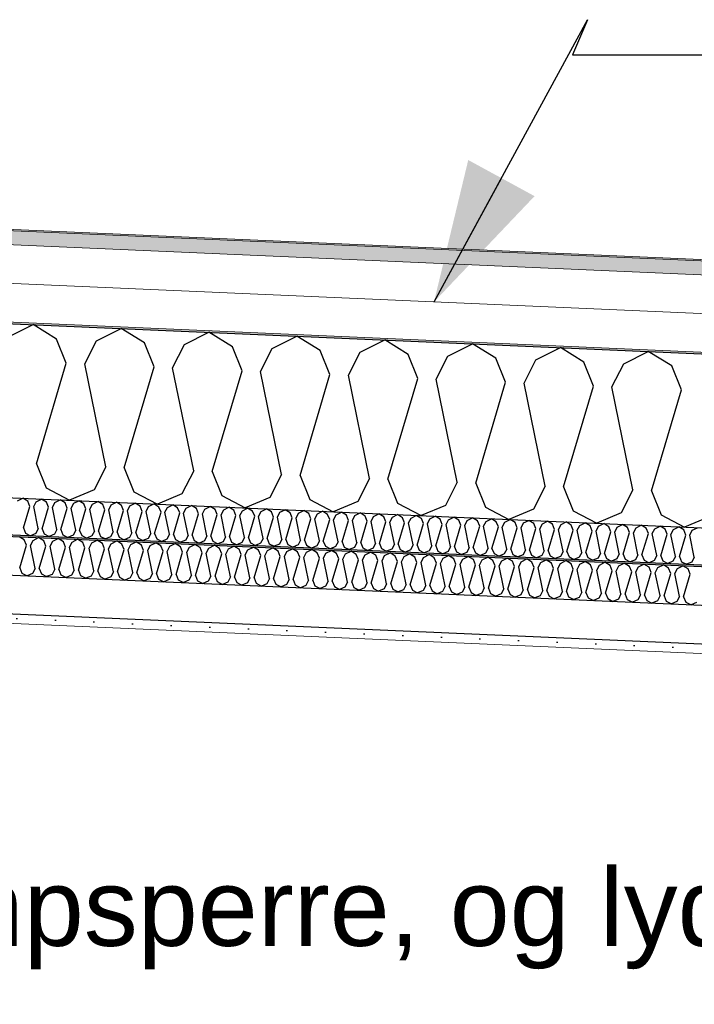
# Model space of a CAD drawing. Header units: millimetres. Extents: x -82116 to -58044, y -2070 to 12890.
# Tile 53 of 65: x -63573 to -62700, y 6004 to 7278. Entities that reach past the tile are written whole.
import ezdxf

# ---------------------------------------------------------------- set-up
doc = ezdxf.new("R2010")
doc.units = ezdxf.units.MM
doc.header["$LTSCALE"] = 0.5
doc.header["$MEASUREMENT"] = 0
doc.linetypes.add('PLINE', pattern=[0])
doc.layers.add('236- Innvendig kledning og overflate(Nye konstruksjoner)', color=7, linetype='Continuous', lineweight=0)
doc.layers.add('262- Taktekking(Nye konstruksjoner)', color=7, linetype='Continuous', lineweight=0)
for name, color, linetype in [('256- Faste himlinger og overflatebehandling (Skravur)(Nye konstruksjoner)', 7, 'Continuous'), ('256- Faste himlinger og overflatebehandling(Nye konstruksjoner)', 7, 'Continuous'), ('261- Primærkonstruksjon (tak)', 7, 'Continuous'), ('261- Primærkonstruksjon (tak) (Skravur)', 7, 'Continuous'), ('262- Taktekking (Skravur)(Nye konstruksjoner)', 7, 'Continuous'), ('832- Tekst bygning(Nye konstruksjoner)', 7, 'Continuous')]:
    doc.layers.add(name, color=color, linetype=linetype)
doc.styles.add('GENERATED_STYLE_3', font='arial.ttf')
doc.dimstyles.new('GENERATED_STYLE__2', dxfattribs={"dimtxt": 0.18, "dimasz": 182.4, "dimexe": 0.18, "dimexo": 0.0625, "dimgap": 0, "dimtad": 0, "dimtih": 1, "dimtoh": 1, "dimdec": 4, "dimzin": 0, "dimdsep": 46, "dimcen": 0.09, "dimadec": 0, "dimazin": 0, "dimtfac": 1, "dimtdec": 4, "dimtmove": 0, "dimatfit": 3, "dimldrblk": 'ARROWHEAD_5', "dimfxl": 1, "dimtolj": 1, "dimtzin": 0, "dimarcsym": 0})

# ---------------------------------------------------------------- blocks, each defined once
blk = doc.blocks.new('*X6')
at = {"layer": '261- Primærkonstruksjon (tak) (Skravur)', "linetype": 'PLINE'}
for p, q in [((-63587.3, 6867.8), (-63555.5, 6883.7)), ((-63525.2, 6865), (-63555.5, 6883.7)), ((-63473.6, 6862.8), (-63441.8, 6878.8)), ((-63411.5, 6860.1), (-63441.8, 6878.8)), ((-63359.9, 6857.8), (-63328.1, 6873.8)), ((-63297.8, 6855.1), (-63328.1, 6873.8)), ((-63246.2, 6852.9), (-63214.3, 6868.8)), ((-63184, 6850.1), (-63214.3, 6868.8)), ((-63512.7, 6834), (-63525.2, 6865)), ((-63488.8, 6832.9), (-63473.6, 6862.8)), ((-63398.9, 6829), (-63411.5, 6860.1)), ((-63375.1, 6828), (-63359.9, 6857.8)), ((-63285.2, 6824.1), (-63297.8, 6855.1)), ((-63132.4, 6847.9), (-63100.6, 6863.9)), ((-63070.3, 6845.2), (-63100.6, 6863.9)), ((-63018.7, 6842.9), (-62986.9, 6858.9)), ((-62956.6, 6840.2), (-62986.9, 6858.9)), ((-62905, 6838), (-62873.2, 6853.9)), ((-62842.9, 6835.3), (-62873.2, 6853.9)), ((-63261.3, 6823), (-63246.2, 6852.9)), ((-63171.5, 6819.1), (-63184, 6850.1)), ((-63147.6, 6818.1), (-63132.4, 6847.9)), ((-63057.8, 6814.1), (-63070.3, 6845.2)), ((-63033.9, 6813.1), (-63018.7, 6842.9)), ((-62791.3, 6833), (-62759.5, 6849)), ((-62729.2, 6830.3), (-62759.5, 6849)), ((-63551.4, 6703.6), (-63512.7, 6834)), ((-63461.6, 6699.6), (-63488.8, 6832.9)), ((-63437.7, 6698.6), (-63398.9, 6829)), ((-63347.8, 6694.7), (-63375.1, 6828)), ((-62944.1, 6809.2), (-62956.6, 6840.2)), ((-62920.2, 6808.1), (-62905, 6838)), ((-62830.4, 6804.2), (-62842.9, 6835.3)), ((-62806.5, 6803.2), (-62791.3, 6833)), ((-62716.7, 6799.2), (-62729.2, 6830.3)), ((-63324, 6693.6), (-63285.2, 6824.1)), ((-63234.1, 6689.7), (-63261.3, 6823)), ((-63210.2, 6688.7), (-63171.5, 6819.1)), ((-63120.4, 6684.8), (-63147.6, 6818.1)), ((-63096.5, 6683.7), (-63057.8, 6814.1)), ((-63006.7, 6679.8), (-63033.9, 6813.1)), ((-62982.8, 6678.7), (-62944.1, 6809.2)), ((-62893, 6674.8), (-62920.2, 6808.1)), ((-62869.1, 6673.8), (-62830.4, 6804.2)), ((-62779.3, 6669.9), (-62806.5, 6803.2)), ((-62755.4, 6668.8), (-62716.7, 6799.2)), ((-63551.4, 6703.6), (-63538.8, 6672.5)), ((-63461.6, 6699.6), (-63476.7, 6669.8)), ((-63437.7, 6698.6), (-63425.1, 6667.5)), ((-63347.8, 6694.7), (-63363, 6664.8)), ((-63324, 6693.6), (-63311.4, 6662.6)), ((-63234.1, 6689.7), (-63249.3, 6659.9)), ((-63210.2, 6688.7), (-63197.7, 6657.6)), ((-63120.4, 6684.8), (-63135.6, 6654.9)), ((-63096.5, 6683.7), (-63084, 6652.7)), ((-63006.7, 6679.8), (-63021.9, 6649.9)), ((-62982.8, 6678.7), (-62970.3, 6647.7)), ((-63538.8, 6672.5), (-63508.4, 6656.5)), ((-63476.7, 6669.8), (-63508.4, 6656.5)), ((-63425.1, 6667.5), (-63394.7, 6651.5)), ((-63363, 6664.8), (-63394.7, 6651.5)), ((-63311.4, 6662.6), (-63281, 6646.5)), ((-62893, 6674.8), (-62908.2, 6645)), ((-62869.1, 6673.8), (-62856.6, 6642.7)), ((-62779.3, 6669.9), (-62794.5, 6640)), ((-62755.4, 6668.8), (-62742.9, 6637.8)), ((-63249.3, 6659.9), (-63281, 6646.5)), ((-63197.7, 6657.6), (-63167.3, 6641.6)), ((-63135.6, 6654.9), (-63167.3, 6641.6)), ((-63084, 6652.7), (-63053.6, 6636.6)), ((-63021.9, 6649.9), (-63053.6, 6636.6)), ((-62970.3, 6647.7), (-62939.9, 6631.6)), ((-62908.2, 6645), (-62939.9, 6631.6)), ((-62856.6, 6642.7), (-62826.2, 6626.7)), ((-62794.5, 6640), (-62826.2, 6626.7)), ((-62742.9, 6637.8), (-62712.5, 6621.7)), ((-62680.8, 6635), (-62712.5, 6621.7))]:
    blk.add_line(p, q, dxfattribs=at)
blk = doc.blocks.new('*X21')
at = {"layer": '256- Faste himlinger og overflatebehandling (Skravur)(Nye konstruksjoner)', "linetype": 'PLINE'}
for p, q in [((-63575.9, 6655.7), (-63569.1, 6659.1)), ((-63562.6, 6655.1), (-63569.1, 6659.1)), ((-63559.9, 6648.5), (-63562.6, 6655.1)), ((-63554.8, 6648.3), (-63551.6, 6654.6)), ((-63551.6, 6654.6), (-63544.8, 6658)), ((-63538.4, 6654.1), (-63544.8, 6658)), ((-63535.7, 6647.4), (-63538.4, 6654.1)), ((-63530.6, 6647.2), (-63527.4, 6653.6)), ((-63527.4, 6653.6), (-63520.6, 6657)), ((-63514.1, 6653), (-63520.6, 6657)), ((-63511.4, 6646.4), (-63514.1, 6653)), ((-63506.3, 6646.2), (-63503.1, 6652.5)), ((-63503.1, 6652.5), (-63496.3, 6655.9)), ((-63489.8, 6651.9), (-63496.3, 6655.9)), ((-63487.2, 6645.3), (-63489.8, 6651.9)), ((-63482.1, 6645.1), (-63478.8, 6651.5)), ((-63478.8, 6651.5), (-63472, 6654.9)), ((-63465.6, 6650.9), (-63472, 6654.9)), ((-63462.9, 6644.3), (-63465.6, 6650.9)), ((-63457.8, 6644), (-63454.6, 6650.4)), ((-63454.6, 6650.4), (-63447.8, 6653.8)), ((-63441.3, 6649.8), (-63447.8, 6653.8)), ((-63438.7, 6643.2), (-63441.3, 6649.8)), ((-63430.3, 6649.3), (-63423.5, 6652.8)), ((-63417.1, 6648.8), (-63423.5, 6652.8)), ((-63406.1, 6648.3), (-63399.3, 6651.7)), ((-63392.8, 6647.7), (-63399.3, 6651.7)), ((-63381.8, 6647.2), (-63375, 6650.6)), ((-63368.6, 6646.6), (-63375, 6650.6)), ((-63357.5, 6646.2), (-63350.8, 6649.6)), ((-63344.3, 6645.6), (-63350.8, 6649.6)), ((-63568.2, 6620.7), (-63559.9, 6648.5)), ((-63549, 6619.8), (-63554.8, 6648.3)), ((-63543.9, 6619.6), (-63535.7, 6647.4)), ((-63524.8, 6618.8), (-63530.6, 6647.2)), ((-63519.7, 6618.6), (-63511.4, 6646.4)), ((-63500.5, 6617.7), (-63506.3, 6646.2)), ((-63495.4, 6617.5), (-63487.2, 6645.3)), ((-63476.3, 6616.7), (-63482.1, 6645.1)), ((-63471.2, 6616.4), (-63462.9, 6644.3)), ((-63452, 6615.6), (-63457.8, 6644)), ((-63446.9, 6615.4), (-63438.7, 6643.2)), ((-63433.6, 6643), (-63430.3, 6649.3)), ((-63427.8, 6614.5), (-63433.6, 6643)), ((-63422.7, 6614.3), (-63414.4, 6642.1)), ((-63414.4, 6642.1), (-63417.1, 6648.8)), ((-63409.3, 6641.9), (-63406.1, 6648.3)), ((-63403.5, 6613.5), (-63409.3, 6641.9)), ((-63398.4, 6613.3), (-63390.1, 6641.1)), ((-63390.1, 6641.1), (-63392.8, 6647.7)), ((-63385, 6640.9), (-63381.8, 6647.2)), ((-63379.2, 6612.4), (-63385, 6640.9)), ((-63374.1, 6612.2), (-63365.9, 6640)), ((-63365.9, 6640), (-63368.6, 6646.6)), ((-63360.8, 6639.8), (-63357.5, 6646.2)), ((-63355, 6611.4), (-63360.8, 6639.8)), ((-63349.9, 6611.1), (-63341.6, 6639)), ((-63341.6, 6639), (-63344.3, 6645.6)), ((-63336.5, 6638.7), (-63333.3, 6645.1)), ((-63330.7, 6610.3), (-63336.5, 6638.7)), ((-63333.3, 6645.1), (-63326.5, 6648.5)), ((-63320, 6644.5), (-63326.5, 6648.5)), ((-63325.6, 6610.1), (-63317.4, 6637.9)), ((-63317.4, 6637.9), (-63320, 6644.5)), ((-63312.3, 6637.7), (-63309, 6644.1)), ((-63306.5, 6609.2), (-63312.3, 6637.7)), ((-63309, 6644.1), (-63302.2, 6647.5)), ((-63295.8, 6643.5), (-63302.2, 6647.5)), ((-63301.4, 6609), (-63293.1, 6636.8)), ((-63293.1, 6636.8), (-63295.8, 6643.5)), ((-63288, 6636.6), (-63284.8, 6643)), ((-63284.8, 6643), (-63278, 6646.4)), ((-63271.5, 6642.4), (-63278, 6646.4)), ((-63268.8, 6635.8), (-63271.5, 6642.4)), ((-63263.8, 6635.6), (-63260.5, 6641.9)), ((-63260.5, 6641.9), (-63253.7, 6645.3)), ((-63247.3, 6641.4), (-63253.7, 6645.3)), ((-63244.6, 6634.7), (-63247.3, 6641.4)), ((-63239.5, 6634.5), (-63236.3, 6640.9)), ((-63236.3, 6640.9), (-63229.5, 6644.3)), ((-63223, 6640.3), (-63229.5, 6644.3)), ((-63220.3, 6633.7), (-63223, 6640.3)), ((-63215.2, 6633.4), (-63212, 6639.8)), ((-63212, 6639.8), (-63205.2, 6643.2)), ((-63198.7, 6639.2), (-63205.2, 6643.2)), ((-63196.1, 6632.6), (-63198.7, 6639.2)), ((-63191, 6632.4), (-63187.7, 6638.8)), ((-63187.7, 6638.8), (-63181, 6642.2)), ((-63174.5, 6638.2), (-63181, 6642.2)), ((-63171.8, 6631.6), (-63174.5, 6638.2)), ((-63166.7, 6631.3), (-63163.5, 6637.7)), ((-63163.5, 6637.7), (-63156.7, 6641.1)), ((-63150.2, 6637.1), (-63156.7, 6641.1)), ((-63147.6, 6630.5), (-63150.2, 6637.1)), ((-63139.2, 6636.6), (-63132.4, 6640)), ((-63126, 6636.1), (-63132.4, 6640)), ((-63115, 6635.6), (-63108.2, 6639)), ((-63101.7, 6635), (-63108.2, 6639)), ((-63090.7, 6634.5), (-63083.9, 6637.9)), ((-63077.5, 6633.9), (-63083.9, 6637.9)), ((-63066.4, 6633.5), (-63059.7, 6636.9)), ((-63053.2, 6632.9), (-63059.7, 6636.9)), ((-63282.2, 6608.2), (-63288, 6636.6)), ((-63277.1, 6608), (-63268.8, 6635.8)), ((-63257.9, 6607.1), (-63263.8, 6635.6)), ((-63252.8, 6606.9), (-63244.6, 6634.7)), ((-63233.7, 6606.1), (-63239.5, 6634.5)), ((-63228.6, 6605.8), (-63220.3, 6633.7)), ((-63209.4, 6605), (-63215.2, 6633.4)), ((-63204.3, 6604.8), (-63196.1, 6632.6)), ((-63185.2, 6604), (-63191, 6632.4)), ((-63180.1, 6603.7), (-63171.8, 6631.6)), ((-63160.9, 6602.9), (-63166.7, 6631.3)), ((-63155.8, 6602.7), (-63147.6, 6630.5)), ((-63142.5, 6630.3), (-63139.2, 6636.6)), ((-63136.7, 6601.8), (-63142.5, 6630.3)), ((-63131.6, 6601.6), (-63123.3, 6629.4)), ((-63123.3, 6629.4), (-63126, 6636.1)), ((-63118.2, 6629.2), (-63115, 6635.6)), ((-63112.4, 6600.8), (-63118.2, 6629.2)), ((-63107.3, 6600.6), (-63099, 6628.4)), ((-63099, 6628.4), (-63101.7, 6635)), ((-63093.9, 6628.2), (-63090.7, 6634.5)), ((-63088.1, 6599.7), (-63093.9, 6628.2)), ((-63083, 6599.5), (-63074.8, 6627.3)), ((-63074.8, 6627.3), (-63077.5, 6633.9)), ((-63069.7, 6627.1), (-63066.4, 6633.5)), ((-63063.9, 6598.7), (-63069.7, 6627.1)), ((-63058.8, 6598.4), (-63050.5, 6626.3)), ((-63050.5, 6626.3), (-63053.2, 6632.9)), ((-63045.4, 6626), (-63042.2, 6632.4)), ((-63039.6, 6597.6), (-63045.4, 6626)), ((-63042.2, 6632.4), (-63035.4, 6635.8)), ((-63028.9, 6631.8), (-63035.4, 6635.8)), ((-63034.5, 6597.4), (-63026.3, 6625.2)), ((-63026.3, 6625.2), (-63028.9, 6631.8)), ((-63021.2, 6625), (-63017.9, 6631.3)), ((-63015.4, 6596.5), (-63021.2, 6625)), ((-63017.9, 6631.3), (-63011.1, 6634.7)), ((-63004.7, 6630.8), (-63011.1, 6634.7)), ((-63010.3, 6596.3), (-63002, 6624.1)), ((-63002, 6624.1), (-63004.7, 6630.8)), ((-62996.9, 6623.9), (-62993.7, 6630.3)), ((-62993.7, 6630.3), (-62986.9, 6633.7)), ((-62980.4, 6629.7), (-62986.9, 6633.7)), ((-62977.7, 6623.1), (-62980.4, 6629.7)), ((-62972.7, 6622.9), (-62969.4, 6629.2)), ((-62969.4, 6629.2), (-62962.6, 6632.6)), ((-62956.2, 6628.6), (-62962.6, 6632.6)), ((-62953.5, 6622), (-62956.2, 6628.6)), ((-62948.4, 6621.8), (-62945.2, 6628.2)), ((-62945.2, 6628.2), (-62938.4, 6631.6)), ((-62931.9, 6627.6), (-62938.4, 6631.6)), ((-62929.2, 6621), (-62931.9, 6627.6)), ((-62924.1, 6620.7), (-62920.9, 6627.1)), ((-62920.9, 6627.1), (-62914.1, 6630.5)), ((-62907.6, 6626.5), (-62914.1, 6630.5)), ((-62905, 6619.9), (-62907.6, 6626.5)), ((-62899.9, 6619.7), (-62896.6, 6626)), ((-62896.6, 6626), (-62889.9, 6629.5)), ((-62883.4, 6625.5), (-62889.9, 6629.5)), ((-62880.7, 6618.8), (-62883.4, 6625.5)), ((-62875.6, 6618.6), (-62872.4, 6625)), ((-62872.4, 6625), (-62865.6, 6628.4)), ((-62859.1, 6624.4), (-62865.6, 6628.4)), ((-62856.5, 6617.8), (-62859.1, 6624.4)), ((-62848.1, 6623.9), (-62841.3, 6627.3)), ((-62834.9, 6623.3), (-62841.3, 6627.3)), ((-62823.9, 6622.9), (-62817.1, 6626.3)), ((-62810.6, 6622.3), (-62817.1, 6626.3)), ((-62799.6, 6621.8), (-62792.8, 6625.2)), ((-62786.4, 6621.2), (-62792.8, 6625.2)), ((-62775.3, 6620.7), (-62768.6, 6624.2)), ((-62762.1, 6620.2), (-62768.6, 6624.2)), ((-63568.2, 6620.7), (-63565.5, 6614)), ((-63565.5, 6614), (-63559, 6610.6)), ((-63552.3, 6613.5), (-63559, 6610.6)), ((-63549, 6619.8), (-63552.3, 6613.5)), ((-63543.9, 6619.6), (-63541.3, 6613)), ((-63541.3, 6613), (-63534.8, 6609.6)), ((-63528, 6612.4), (-63534.8, 6609.6)), ((-63524.8, 6618.8), (-63528, 6612.4)), ((-63519.7, 6618.6), (-63517, 6611.9)), ((-63517, 6611.9), (-63510.5, 6608.5)), ((-63503.8, 6611.4), (-63510.5, 6608.5)), ((-63500.5, 6617.7), (-63503.8, 6611.4)), ((-63495.4, 6617.5), (-63492.8, 6610.9)), ((-63476.3, 6616.7), (-63479.5, 6610.3)), ((-63471.2, 6616.4), (-63468.5, 6609.8)), ((-63452, 6615.6), (-63455.3, 6609.2)), ((-63446.9, 6615.4), (-63444.2, 6608.8)), ((-63427.8, 6614.5), (-63431, 6608.2)), ((-63422.7, 6614.3), (-63420, 6607.7)), ((-63403.5, 6613.5), (-63406.7, 6607.1)), ((-63398.4, 6613.3), (-63395.7, 6606.6)), ((-63379.2, 6612.4), (-63382.5, 6606.1)), ((-63374.1, 6612.2), (-63371.5, 6605.6)), ((-63355, 6611.4), (-63358.2, 6605)), ((-62991.1, 6595.5), (-62996.9, 6623.9)), ((-62986, 6595.3), (-62977.7, 6623.1)), ((-62966.8, 6594.4), (-62972.7, 6622.9)), ((-62961.8, 6594.2), (-62953.5, 6622)), ((-62942.6, 6593.4), (-62948.4, 6621.8)), ((-62937.5, 6593.1), (-62929.2, 6621)), ((-62918.3, 6592.3), (-62924.1, 6620.7)), ((-62913.2, 6592.1), (-62905, 6619.9)), ((-62894.1, 6591.2), (-62899.9, 6619.7)), ((-62889, 6591), (-62880.7, 6618.8)), ((-62869.8, 6590.2), (-62875.6, 6618.6)), ((-62864.7, 6590), (-62856.5, 6617.8)), ((-62851.4, 6617.6), (-62848.1, 6623.9)), ((-62845.6, 6589.1), (-62851.4, 6617.6)), ((-62840.5, 6588.9), (-62832.2, 6616.7)), ((-62832.2, 6616.7), (-62834.9, 6623.3)), ((-62827.1, 6616.5), (-62823.9, 6622.9)), ((-62821.3, 6588.1), (-62827.1, 6616.5)), ((-62816.2, 6587.8), (-62807.9, 6615.7)), ((-62807.9, 6615.7), (-62810.6, 6622.3)), ((-62802.8, 6615.4), (-62799.6, 6621.8)), ((-62797, 6587), (-62802.8, 6615.4)), ((-62791.9, 6586.8), (-62783.7, 6614.6)), ((-62783.7, 6614.6), (-62786.4, 6621.2)), ((-62778.6, 6614.4), (-62775.3, 6620.7)), ((-62772.8, 6585.9), (-62778.6, 6614.4)), ((-62767.7, 6585.7), (-62759.4, 6613.5)), ((-62759.4, 6613.5), (-62762.1, 6620.2)), ((-62754.3, 6613.3), (-62751.1, 6619.7)), ((-62748.5, 6584.9), (-62754.3, 6613.3)), ((-62751.1, 6619.7), (-62744.3, 6623.1)), ((-62737.8, 6619.1), (-62744.3, 6623.1)), ((-62743.4, 6584.7), (-62735.2, 6612.5)), ((-62735.2, 6612.5), (-62737.8, 6619.1)), ((-62730.1, 6612.3), (-62726.8, 6618.6)), ((-62724.3, 6583.8), (-62730.1, 6612.3)), ((-62726.8, 6618.6), (-62720, 6622)), ((-62713.6, 6618.1), (-62720, 6622)), ((-62719.2, 6583.6), (-62710.9, 6611.4)), ((-62710.9, 6611.4), (-62713.6, 6618.1)), ((-62705.8, 6611.2), (-62702.6, 6617.6)), ((-62702.6, 6617.6), (-62695.8, 6621)), ((-63492.8, 6610.9), (-63486.3, 6607.4)), ((-63479.5, 6610.3), (-63486.3, 6607.4)), ((-63468.5, 6609.8), (-63462, 6606.4)), ((-63455.3, 6609.2), (-63462, 6606.4)), ((-63444.2, 6608.8), (-63437.8, 6605.3)), ((-63431, 6608.2), (-63437.8, 6605.3)), ((-63420, 6607.7), (-63413.5, 6604.3)), ((-63406.7, 6607.1), (-63413.5, 6604.3)), ((-63395.7, 6606.6), (-63389.2, 6603.2)), ((-63382.5, 6606.1), (-63389.2, 6603.2)), ((-63371.5, 6605.6), (-63365, 6602.2)), ((-63358.2, 6605), (-63365, 6602.2)), ((-63349.9, 6611.1), (-63347.2, 6604.5)), ((-63347.2, 6604.5), (-63340.7, 6601.1)), ((-63334, 6603.9), (-63340.7, 6601.1)), ((-63330.7, 6610.3), (-63334, 6603.9)), ((-63325.6, 6610.1), (-63323, 6603.5)), ((-63323, 6603.5), (-63316.5, 6600)), ((-63309.7, 6602.9), (-63316.5, 6600)), ((-63306.5, 6609.2), (-63309.7, 6602.9)), ((-63301.4, 6609), (-63298.7, 6602.4)), ((-63298.7, 6602.4), (-63292.2, 6599)), ((-63285.4, 6601.8), (-63292.2, 6599)), ((-63282.2, 6608.2), (-63285.4, 6601.8)), ((-63277.1, 6608), (-63274.4, 6601.3)), ((-63274.4, 6601.3), (-63267.9, 6597.9)), ((-63261.2, 6600.8), (-63267.9, 6597.9)), ((-63257.9, 6607.1), (-63261.2, 6600.8)), ((-63252.8, 6606.9), (-63250.2, 6600.3)), ((-63250.2, 6600.3), (-63243.7, 6596.9)), ((-63236.9, 6599.7), (-63243.7, 6596.9)), ((-63233.7, 6606.1), (-63236.9, 6599.7)), ((-63228.6, 6605.8), (-63225.9, 6599.2)), ((-63225.9, 6599.2), (-63219.4, 6595.8)), ((-63212.7, 6598.6), (-63219.4, 6595.8)), ((-63209.4, 6605), (-63212.7, 6598.6)), ((-63204.3, 6604.8), (-63201.7, 6598.2)), ((-63185.2, 6604), (-63188.4, 6597.6)), ((-63180.1, 6603.7), (-63177.4, 6597.1)), ((-63160.9, 6602.9), (-63164.2, 6596.5)), ((-63155.8, 6602.7), (-63153.1, 6596)), ((-63136.7, 6601.8), (-63139.9, 6595.5)), ((-63131.6, 6601.6), (-63128.9, 6595)), ((-63112.4, 6600.8), (-63115.6, 6594.4)), ((-63107.3, 6600.6), (-63104.6, 6593.9)), ((-63088.1, 6599.7), (-63091.4, 6593.3)), ((-63083, 6599.5), (-63080.4, 6592.9)), ((-63063.9, 6598.7), (-63067.1, 6592.3)), ((-62700, 6582.8), (-62705.8, 6611.2)), ((-63201.7, 6598.2), (-63195.2, 6594.7)), ((-63188.4, 6597.6), (-63195.2, 6594.7)), ((-63177.4, 6597.1), (-63170.9, 6593.7)), ((-63164.2, 6596.5), (-63170.9, 6593.7)), ((-63153.1, 6596), (-63146.7, 6592.6)), ((-63139.9, 6595.5), (-63146.7, 6592.6)), ((-63128.9, 6595), (-63122.4, 6591.6)), ((-63115.6, 6594.4), (-63122.4, 6591.6)), ((-63104.6, 6593.9), (-63098.1, 6590.5)), ((-63091.4, 6593.3), (-63098.1, 6590.5)), ((-63080.4, 6592.9), (-63073.9, 6589.4)), ((-63067.1, 6592.3), (-63073.9, 6589.4)), ((-63058.8, 6598.4), (-63056.1, 6591.8)), ((-63056.1, 6591.8), (-63049.6, 6588.4)), ((-63042.9, 6591.2), (-63049.6, 6588.4)), ((-63039.6, 6597.6), (-63042.9, 6591.2)), ((-63034.5, 6597.4), (-63031.9, 6590.7)), ((-63031.9, 6590.7), (-63025.4, 6587.3)), ((-63018.6, 6590.2), (-63025.4, 6587.3)), ((-63015.4, 6596.5), (-63018.6, 6590.2)), ((-63010.3, 6596.3), (-63007.6, 6589.7)), ((-63007.6, 6589.7), (-63001.1, 6586.3)), ((-62994.3, 6589.1), (-63001.1, 6586.3)), ((-62991.1, 6595.5), (-62994.3, 6589.1)), ((-62986, 6595.3), (-62983.3, 6588.6)), ((-62983.3, 6588.6), (-62976.8, 6585.2)), ((-62970.1, 6588.1), (-62976.8, 6585.2)), ((-62966.8, 6594.4), (-62970.1, 6588.1)), ((-62961.8, 6594.2), (-62959.1, 6587.6)), ((-62959.1, 6587.6), (-62952.6, 6584.1)), ((-62945.8, 6587), (-62952.6, 6584.1)), ((-62942.6, 6593.4), (-62945.8, 6587)), ((-62937.5, 6593.1), (-62934.8, 6586.5)), ((-62934.8, 6586.5), (-62928.3, 6583.1)), ((-62921.6, 6585.9), (-62928.3, 6583.1)), ((-62918.3, 6592.3), (-62921.6, 6585.9)), ((-62913.2, 6592.1), (-62910.6, 6585.5)), ((-62894.1, 6591.2), (-62897.3, 6584.9)), ((-62889, 6591), (-62886.3, 6584.4)), ((-62869.8, 6590.2), (-62873.1, 6583.8)), ((-62864.7, 6590), (-62862, 6583.3)), ((-62845.6, 6589.1), (-62848.8, 6582.8)), ((-62840.5, 6588.9), (-62837.8, 6582.3)), ((-62821.3, 6588.1), (-62824.5, 6581.7)), ((-62816.2, 6587.8), (-62813.5, 6581.2)), ((-62797, 6587), (-62800.3, 6580.6)), ((-62791.9, 6586.8), (-62789.3, 6580.2)), ((-62772.8, 6585.9), (-62776, 6579.6)), ((-62910.6, 6585.5), (-62904.1, 6582)), ((-62897.3, 6584.9), (-62904.1, 6582)), ((-62886.3, 6584.4), (-62879.8, 6581)), ((-62873.1, 6583.8), (-62879.8, 6581)), ((-62862, 6583.3), (-62855.6, 6579.9)), ((-62848.8, 6582.8), (-62855.6, 6579.9)), ((-62837.8, 6582.3), (-62831.3, 6578.9)), ((-62824.5, 6581.7), (-62831.3, 6578.9)), ((-62813.5, 6581.2), (-62807, 6577.8)), ((-62800.3, 6580.6), (-62807, 6577.8)), ((-62789.3, 6580.2), (-62782.8, 6576.7)), ((-62776, 6579.6), (-62782.8, 6576.7)), ((-62767.7, 6585.7), (-62765, 6579.1)), ((-62765, 6579.1), (-62758.5, 6575.7)), ((-62751.8, 6578.5), (-62758.5, 6575.7)), ((-62748.5, 6584.9), (-62751.8, 6578.5)), ((-62743.4, 6584.7), (-62740.8, 6578)), ((-62740.8, 6578), (-62734.3, 6574.6)), ((-62727.5, 6577.5), (-62734.3, 6574.6)), ((-62724.3, 6583.8), (-62727.5, 6577.5)), ((-62719.2, 6583.6), (-62716.5, 6577)), ((-62716.5, 6577), (-62710, 6573.6)), ((-62703.2, 6576.4), (-62710, 6573.6)), ((-62700, 6582.8), (-62703.2, 6576.4))]:
    blk.add_line(p, q, dxfattribs=at)
blk = doc.blocks.new('*X22')
at = {"layer": '256- Faste himlinger og overflatebehandling (Skravur)(Nye konstruksjoner)', "linetype": 'PLINE'}
for p, q in [((-63567.1, 6605.1), (-63573.8, 6609.3)), ((-63564.3, 6598.2), (-63567.1, 6605.1)), ((-63559, 6598), (-63555.6, 6604.6)), ((-63555.6, 6604.6), (-63548.5, 6608.2)), ((-63541.8, 6604), (-63548.5, 6608.2)), ((-63539, 6597.1), (-63541.8, 6604)), ((-63533.7, 6596.9), (-63530.3, 6603.5)), ((-63530.3, 6603.5), (-63523.3, 6607.1)), ((-63516.5, 6602.9), (-63523.3, 6607.1)), ((-63513.7, 6596), (-63516.5, 6602.9)), ((-63508.4, 6595.8), (-63505.1, 6602.4)), ((-63505.1, 6602.4), (-63498, 6606)), ((-63491.2, 6601.8), (-63498, 6606)), ((-63488.5, 6594.9), (-63491.2, 6601.8)), ((-63483.2, 6594.7), (-63479.8, 6601.3)), ((-63479.8, 6601.3), (-63472.7, 6604.9)), ((-63466, 6600.7), (-63472.7, 6604.9)), ((-63463.2, 6593.8), (-63466, 6600.7)), ((-63457.9, 6593.6), (-63454.5, 6600.2)), ((-63454.5, 6600.2), (-63447.4, 6603.8)), ((-63440.7, 6599.6), (-63447.4, 6603.8)), ((-63437.9, 6592.7), (-63440.7, 6599.6)), ((-63432.6, 6592.5), (-63429.2, 6599.1)), ((-63429.2, 6599.1), (-63422.2, 6602.6)), ((-63415.4, 6598.5), (-63422.2, 6602.6)), ((-63404, 6598), (-63396.9, 6601.5)), ((-63390.2, 6597.4), (-63396.9, 6601.5)), ((-63378.7, 6596.9), (-63371.6, 6600.4)), ((-63364.9, 6596.3), (-63371.6, 6600.4)), ((-63353.4, 6595.8), (-63346.4, 6599.3)), ((-63339.6, 6595.2), (-63346.4, 6599.3)), ((-63572.9, 6569.2), (-63564.3, 6598.2)), ((-63552.9, 6568.4), (-63559, 6598)), ((-63547.6, 6568.1), (-63539, 6597.1)), ((-63527.6, 6567.3), (-63533.7, 6596.9)), ((-63522.3, 6567), (-63513.7, 6596)), ((-63502.4, 6566.2), (-63508.4, 6595.8)), ((-63497.1, 6565.9), (-63488.5, 6594.9)), ((-63477.1, 6565), (-63483.2, 6594.7)), ((-63471.8, 6564.8), (-63463.2, 6593.8)), ((-63451.8, 6563.9), (-63457.9, 6593.6)), ((-63446.5, 6563.7), (-63437.9, 6592.7)), ((-63426.6, 6562.8), (-63432.6, 6592.5)), ((-63421.3, 6562.6), (-63412.7, 6591.6)), ((-63412.7, 6591.6), (-63415.4, 6598.5)), ((-63407.3, 6591.4), (-63404, 6598)), ((-63401.3, 6561.7), (-63407.3, 6591.4)), ((-63396, 6561.5), (-63387.4, 6590.5)), ((-63387.4, 6590.5), (-63390.2, 6597.4)), ((-63382.1, 6590.3), (-63378.7, 6596.9)), ((-63376, 6560.6), (-63382.1, 6590.3)), ((-63370.7, 6560.4), (-63362.1, 6589.4)), ((-63362.1, 6589.4), (-63364.9, 6596.3)), ((-63356.8, 6589.2), (-63353.4, 6595.8)), ((-63350.8, 6559.5), (-63356.8, 6589.2)), ((-63345.5, 6559.3), (-63336.9, 6588.3)), ((-63336.9, 6588.3), (-63339.6, 6595.2)), ((-63331.5, 6588.1), (-63328.2, 6594.7)), ((-63325.5, 6558.4), (-63331.5, 6588.1)), ((-63328.2, 6594.7), (-63321.1, 6598.2)), ((-63314.4, 6594.1), (-63321.1, 6598.2)), ((-63320.2, 6558.2), (-63311.6, 6587.2)), ((-63311.6, 6587.2), (-63314.4, 6594.1)), ((-63306.3, 6586.9), (-63302.9, 6593.6)), ((-63300.2, 6557.3), (-63306.3, 6586.9)), ((-63302.9, 6593.6), (-63295.8, 6597.1)), ((-63289.1, 6593), (-63295.8, 6597.1)), ((-63294.9, 6557.1), (-63286.3, 6586.1)), ((-63286.3, 6586.1), (-63289.1, 6593)), ((-63281, 6585.8), (-63277.6, 6592.5)), ((-63275, 6556.2), (-63281, 6585.8)), ((-63277.6, 6592.5), (-63270.6, 6596)), ((-63263.8, 6591.9), (-63270.6, 6596)), ((-63261, 6585), (-63263.8, 6591.9)), ((-63255.7, 6584.7), (-63252.4, 6591.4)), ((-63252.4, 6591.4), (-63245.3, 6594.9)), ((-63238.6, 6590.8), (-63245.3, 6594.9)), ((-63235.8, 6583.9), (-63238.6, 6590.8)), ((-63230.5, 6583.6), (-63227.1, 6590.3)), ((-63227.1, 6590.3), (-63220, 6593.8)), ((-63213.3, 6589.7), (-63220, 6593.8)), ((-63210.5, 6582.8), (-63213.3, 6589.7)), ((-63205.2, 6582.5), (-63201.8, 6589.2)), ((-63201.8, 6589.2), (-63194.8, 6592.7)), ((-63188, 6588.6), (-63194.8, 6592.7)), ((-63185.2, 6581.7), (-63188, 6588.6)), ((-63179.9, 6581.4), (-63176.6, 6588.1)), ((-63176.6, 6588.1), (-63169.5, 6591.6)), ((-63162.8, 6587.5), (-63169.5, 6591.6)), ((-63160, 6580.6), (-63162.8, 6587.5)), ((-63154.7, 6580.3), (-63151.3, 6587)), ((-63151.3, 6587), (-63144.2, 6590.5)), ((-63137.5, 6586.4), (-63144.2, 6590.5)), ((-63134.7, 6579.5), (-63137.5, 6586.4)), ((-63129.4, 6579.2), (-63126, 6585.9)), ((-63126, 6585.9), (-63118.9, 6589.4)), ((-63112.2, 6585.3), (-63118.9, 6589.4)), ((-63100.7, 6584.8), (-63093.7, 6588.3)), ((-63086.9, 6584.2), (-63093.7, 6588.3)), ((-63075.5, 6583.7), (-63068.4, 6587.2)), ((-63061.7, 6583), (-63068.4, 6587.2)), ((-63050.2, 6582.5), (-63043.1, 6586.1)), ((-63036.4, 6581.9), (-63043.1, 6586.1)), ((-63269.7, 6556), (-63261, 6585)), ((-63249.7, 6555.1), (-63255.7, 6584.7)), ((-63244.4, 6554.9), (-63235.8, 6583.9)), ((-63224.4, 6554), (-63230.5, 6583.6)), ((-63219.1, 6553.8), (-63210.5, 6582.8)), ((-63199.2, 6552.9), (-63205.2, 6582.5)), ((-63193.8, 6552.7), (-63185.2, 6581.7)), ((-63173.9, 6551.8), (-63179.9, 6581.4)), ((-63168.6, 6551.6), (-63160, 6580.6)), ((-63148.6, 6550.7), (-63154.7, 6580.3)), ((-63143.3, 6550.5), (-63134.7, 6579.5)), ((-63123.3, 6549.6), (-63129.4, 6579.2)), ((-63118, 6549.4), (-63109.4, 6578.4)), ((-63109.4, 6578.4), (-63112.2, 6585.3)), ((-63104.1, 6578.1), (-63100.7, 6584.8)), ((-63098.1, 6548.5), (-63104.1, 6578.1)), ((-63092.8, 6548.3), (-63084.2, 6577.3)), ((-63084.2, 6577.3), (-63086.9, 6584.2)), ((-63078.9, 6577), (-63075.5, 6583.7)), ((-63072.8, 6547.4), (-63078.9, 6577)), ((-63067.5, 6547.2), (-63058.9, 6576.1)), ((-63058.9, 6576.1), (-63061.7, 6583)), ((-63053.6, 6575.9), (-63050.2, 6582.5)), ((-63047.5, 6546.3), (-63053.6, 6575.9)), ((-63042.2, 6546.1), (-63033.6, 6575)), ((-63033.6, 6575), (-63036.4, 6581.9)), ((-63028.3, 6574.8), (-63024.9, 6581.4)), ((-63022.3, 6545.2), (-63028.3, 6574.8)), ((-63024.9, 6581.4), (-63017.9, 6585)), ((-63011.1, 6580.8), (-63017.9, 6585)), ((-63017, 6545), (-63008.4, 6573.9)), ((-63008.4, 6573.9), (-63011.1, 6580.8)), ((-63003, 6573.7), (-62999.7, 6580.3)), ((-62997, 6544.1), (-63003, 6573.7)), ((-62999.7, 6580.3), (-62992.6, 6583.9)), ((-62985.9, 6579.7), (-62992.6, 6583.9)), ((-62983.1, 6572.8), (-62985.9, 6579.7)), ((-62977.8, 6572.6), (-62974.4, 6579.2)), ((-62974.4, 6579.2), (-62967.3, 6582.8)), ((-62960.6, 6578.6), (-62967.3, 6582.8)), ((-62957.8, 6571.7), (-62960.6, 6578.6)), ((-62952.5, 6571.5), (-62949.1, 6578.1)), ((-62949.1, 6578.1), (-62942.1, 6581.7)), ((-62935.3, 6577.5), (-62942.1, 6581.7)), ((-62932.5, 6570.6), (-62935.3, 6577.5)), ((-62927.2, 6570.4), (-62923.9, 6577)), ((-62923.9, 6577), (-62916.8, 6580.6)), ((-62910.1, 6576.4), (-62916.8, 6580.6)), ((-62907.3, 6569.5), (-62910.1, 6576.4)), ((-62902, 6569.3), (-62898.6, 6575.9)), ((-62898.6, 6575.9), (-62891.5, 6579.5)), ((-62884.8, 6575.3), (-62891.5, 6579.5)), ((-62882, 6568.4), (-62884.8, 6575.3)), ((-62876.7, 6568.2), (-62873.3, 6574.8)), ((-62873.3, 6574.8), (-62866.3, 6578.4)), ((-62859.5, 6574.2), (-62866.3, 6578.4)), ((-62856.7, 6567.3), (-62859.5, 6574.2)), ((-62851.4, 6567.1), (-62848.1, 6573.7)), ((-62848.1, 6573.7), (-62841, 6577.3)), ((-62834.3, 6573.1), (-62841, 6577.3)), ((-62831.5, 6566.2), (-62834.3, 6573.1)), ((-62822.8, 6572.6), (-62815.7, 6576.2)), ((-62809, 6572), (-62815.7, 6576.2)), ((-62797.5, 6571.5), (-62790.5, 6575.1)), ((-62783.7, 6570.9), (-62790.5, 6575.1)), ((-62772.3, 6570.4), (-62765.2, 6574)), ((-62758.5, 6569.8), (-62765.2, 6574)), ((-63572.9, 6569.2), (-63570.1, 6562.3)), ((-63570.1, 6562.3), (-63563.3, 6558.8)), ((-63556.3, 6561.7), (-63563.3, 6558.8)), ((-63552.9, 6568.4), (-63556.3, 6561.7)), ((-63547.6, 6568.1), (-63544.8, 6561.2)), ((-63544.8, 6561.2), (-63538.1, 6557.7)), ((-63531, 6560.6), (-63538.1, 6557.7)), ((-63527.6, 6567.3), (-63531, 6560.6)), ((-63522.3, 6567), (-63519.6, 6560.1)), ((-63502.4, 6566.2), (-63505.8, 6559.5)), ((-63497.1, 6565.9), (-63494.3, 6559)), ((-63477.1, 6565), (-63480.5, 6558.4)), ((-63471.8, 6564.8), (-63469, 6557.9)), ((-63451.8, 6563.9), (-63455.2, 6557.3)), ((-63446.5, 6563.7), (-63443.7, 6556.8)), ((-63426.6, 6562.8), (-63429.9, 6556.2)), ((-63421.3, 6562.6), (-63418.5, 6555.7)), ((-63401.3, 6561.7), (-63404.7, 6555.1)), ((-63396, 6561.5), (-63393.2, 6554.6)), ((-63376, 6560.6), (-63379.4, 6554)), ((-63370.7, 6560.4), (-63367.9, 6553.5)), ((-62991.7, 6543.9), (-62983.1, 6572.8)), ((-62971.7, 6543), (-62977.8, 6572.6)), ((-62966.4, 6542.8), (-62957.8, 6571.7)), ((-62946.5, 6541.9), (-62952.5, 6571.5)), ((-62941.2, 6541.6), (-62932.5, 6570.6)), ((-62921.2, 6540.8), (-62927.2, 6570.4)), ((-62915.9, 6540.5), (-62907.3, 6569.5)), ((-62895.9, 6539.7), (-62902, 6569.3)), ((-62890.6, 6539.4), (-62882, 6568.4)), ((-62870.7, 6538.6), (-62876.7, 6568.2)), ((-62865.3, 6538.3), (-62856.7, 6567.3)), ((-62845.4, 6537.5), (-62851.4, 6567.1)), ((-62840.1, 6537.2), (-62831.5, 6566.2)), ((-62826.2, 6566), (-62822.8, 6572.6)), ((-62820.1, 6536.4), (-62826.2, 6566)), ((-62814.8, 6536.1), (-62806.2, 6565.1)), ((-62806.2, 6565.1), (-62809, 6572)), ((-62800.9, 6564.9), (-62797.5, 6571.5)), ((-62794.8, 6535.3), (-62800.9, 6564.9)), ((-62789.5, 6535), (-62780.9, 6564)), ((-62780.9, 6564), (-62783.7, 6570.9)), ((-62775.6, 6563.8), (-62772.3, 6570.4)), ((-62769.6, 6534.2), (-62775.6, 6563.8)), ((-62764.3, 6533.9), (-62755.7, 6562.9)), ((-62755.7, 6562.9), (-62758.5, 6569.8)), ((-62750.4, 6562.7), (-62747, 6569.3)), ((-62744.3, 6533.1), (-62750.4, 6562.7)), ((-62747, 6569.3), (-62739.9, 6572.9)), ((-62733.2, 6568.7), (-62739.9, 6572.9)), ((-62739, 6532.8), (-62730.4, 6561.8)), ((-62730.4, 6561.8), (-62733.2, 6568.7)), ((-62725.1, 6561.6), (-62721.7, 6568.2)), ((-62719, 6532), (-62725.1, 6561.6)), ((-62721.7, 6568.2), (-62714.6, 6571.8)), ((-62707.9, 6567.6), (-62714.6, 6571.8)), ((-62713.7, 6531.7), (-62705.1, 6560.7)), ((-62705.1, 6560.7), (-62707.9, 6567.6)), ((-63519.6, 6560.1), (-63512.8, 6556.6)), ((-63505.8, 6559.5), (-63512.8, 6556.6)), ((-63494.3, 6559), (-63487.5, 6555.5)), ((-63480.5, 6558.4), (-63487.5, 6555.5)), ((-63469, 6557.9), (-63462.3, 6554.3)), ((-63455.2, 6557.3), (-63462.3, 6554.3)), ((-63443.7, 6556.8), (-63437, 6553.2)), ((-63429.9, 6556.2), (-63437, 6553.2)), ((-63418.5, 6555.7), (-63411.7, 6552.1)), ((-63404.7, 6555.1), (-63411.7, 6552.1)), ((-63393.2, 6554.6), (-63386.5, 6551)), ((-63379.4, 6554), (-63386.5, 6551)), ((-63367.9, 6553.5), (-63361.2, 6549.9)), ((-63354.1, 6552.9), (-63361.2, 6549.9)), ((-63350.8, 6559.5), (-63354.1, 6552.9)), ((-63345.5, 6559.3), (-63342.7, 6552.4)), ((-63342.7, 6552.4), (-63335.9, 6548.8)), ((-63328.9, 6551.8), (-63335.9, 6548.8)), ((-63325.5, 6558.4), (-63328.9, 6551.8)), ((-63320.2, 6558.2), (-63317.4, 6551.3)), ((-63317.4, 6551.3), (-63310.6, 6547.7)), ((-63303.6, 6550.7), (-63310.6, 6547.7)), ((-63300.2, 6557.3), (-63303.6, 6550.7)), ((-63294.9, 6557.1), (-63292.1, 6550.2)), ((-63292.1, 6550.2), (-63285.4, 6546.6)), ((-63278.3, 6549.6), (-63285.4, 6546.6)), ((-63275, 6556.2), (-63278.3, 6549.6)), ((-63269.7, 6556), (-63266.9, 6549.1)), ((-63266.9, 6549.1), (-63260.1, 6545.5)), ((-63253.1, 6548.5), (-63260.1, 6545.5)), ((-63249.7, 6555.1), (-63253.1, 6548.5)), ((-63244.4, 6554.9), (-63241.6, 6548)), ((-63241.6, 6548), (-63234.8, 6544.4)), ((-63224.4, 6554), (-63227.8, 6547.4)), ((-63219.1, 6553.8), (-63216.3, 6546.9)), ((-63199.2, 6552.9), (-63202.5, 6546.3)), ((-63193.8, 6552.7), (-63191.1, 6545.8)), ((-63173.9, 6551.8), (-63177.3, 6545.2)), ((-63168.6, 6551.6), (-63165.8, 6544.7)), ((-63148.6, 6550.7), (-63152, 6544.1)), ((-63143.3, 6550.5), (-63140.5, 6543.6)), ((-63123.3, 6549.6), (-63126.7, 6543)), ((-63118, 6549.4), (-63115.3, 6542.5)), ((-63098.1, 6548.5), (-63101.5, 6541.9)), ((-63092.8, 6548.3), (-63090, 6541.4)), ((-63227.8, 6547.4), (-63234.8, 6544.4)), ((-63216.3, 6546.9), (-63209.6, 6543.3)), ((-63202.5, 6546.3), (-63209.6, 6543.3)), ((-63191.1, 6545.8), (-63184.3, 6542.2)), ((-63177.3, 6545.2), (-63184.3, 6542.2)), ((-63165.8, 6544.7), (-63159, 6541.1)), ((-63152, 6544.1), (-63159, 6541.1)), ((-63140.5, 6543.6), (-63133.8, 6540)), ((-63126.7, 6543), (-63133.8, 6540)), ((-63115.3, 6542.5), (-63108.5, 6538.9)), ((-63101.5, 6541.9), (-63108.5, 6538.9)), ((-63090, 6541.4), (-63083.2, 6537.8)), ((-63076.2, 6540.8), (-63083.2, 6537.8)), ((-63072.8, 6547.4), (-63076.2, 6540.8)), ((-63067.5, 6547.2), (-63064.7, 6540.3)), ((-63064.7, 6540.3), (-63058, 6536.7)), ((-63050.9, 6539.7), (-63058, 6536.7)), ((-63047.5, 6546.3), (-63050.9, 6539.7)), ((-63042.2, 6546.1), (-63039.4, 6539.2)), ((-63039.4, 6539.2), (-63032.7, 6535.6)), ((-63025.6, 6538.6), (-63032.7, 6535.6)), ((-63022.3, 6545.2), (-63025.6, 6538.6)), ((-63017, 6545), (-63014.2, 6538.1)), ((-63014.2, 6538.1), (-63007.4, 6534.5)), ((-63000.4, 6537.5), (-63007.4, 6534.5)), ((-62997, 6544.1), (-63000.4, 6537.5)), ((-62991.7, 6543.9), (-62988.9, 6537)), ((-62988.9, 6537), (-62982.2, 6533.4)), ((-62975.1, 6536.4), (-62982.2, 6533.4)), ((-62971.7, 6543), (-62975.1, 6536.4)), ((-62966.4, 6542.8), (-62963.6, 6535.9)), ((-62963.6, 6535.9), (-62956.9, 6532.3)), ((-62949.8, 6535.2), (-62956.9, 6532.3)), ((-62946.5, 6541.9), (-62949.8, 6535.2)), ((-62941.2, 6541.6), (-62938.4, 6534.7)), ((-62921.2, 6540.8), (-62924.6, 6534.1)), ((-62915.9, 6540.5), (-62913.1, 6533.6)), ((-62895.9, 6539.7), (-62899.3, 6533)), ((-62890.6, 6539.4), (-62887.8, 6532.5)), ((-62870.7, 6538.6), (-62874, 6531.9)), ((-62865.3, 6538.3), (-62862.6, 6531.4)), ((-62845.4, 6537.5), (-62848.8, 6530.8)), ((-62840.1, 6537.2), (-62837.3, 6530.3)), ((-62820.1, 6536.4), (-62823.5, 6529.7)), ((-62814.8, 6536.1), (-62812, 6529.2)), ((-62794.8, 6535.3), (-62798.2, 6528.6)), ((-62789.5, 6535), (-62786.8, 6528.1)), ((-62938.4, 6534.7), (-62931.6, 6531.2)), ((-62924.6, 6534.1), (-62931.6, 6531.2)), ((-62913.1, 6533.6), (-62906.3, 6530.1)), ((-62899.3, 6533), (-62906.3, 6530.1)), ((-62887.8, 6532.5), (-62881.1, 6529)), ((-62874, 6531.9), (-62881.1, 6529)), ((-62862.6, 6531.4), (-62855.8, 6527.9)), ((-62848.8, 6530.8), (-62855.8, 6527.9)), ((-62837.3, 6530.3), (-62830.5, 6526.8)), ((-62823.5, 6529.7), (-62830.5, 6526.8)), ((-62812, 6529.2), (-62805.3, 6525.7)), ((-62798.2, 6528.6), (-62805.3, 6525.7)), ((-62786.8, 6528.1), (-62780, 6524.6)), ((-62773, 6527.5), (-62780, 6524.6)), ((-62769.6, 6534.2), (-62773, 6527.5)), ((-62764.3, 6533.9), (-62761.5, 6527)), ((-62761.5, 6527), (-62754.7, 6523.5)), ((-62747.7, 6526.4), (-62754.7, 6523.5)), ((-62744.3, 6533.1), (-62747.7, 6526.4)), ((-62739, 6532.8), (-62736.2, 6525.9)), ((-62736.2, 6525.9), (-62729.5, 6522.4)), ((-62722.4, 6525.3), (-62729.5, 6522.4)), ((-62719, 6532), (-62722.4, 6525.3)), ((-62713.7, 6531.7), (-62710.9, 6524.8)), ((-62710.9, 6524.8), (-62704.2, 6521.3)), ((-62697.1, 6524.2), (-62704.2, 6521.3))]:
    blk.add_line(p, q, dxfattribs=at)
blk = doc.blocks.new('ARROWHEAD_5')
at = {"linetype": 'Continuous'}
blk.add_hatch(color=256, dxfattribs=at).paths.add_polyline_path([(-1, 0.2679), (0, 0), (-1, -0.2679)])
blk.add_line((0, 0), (-1, 0), dxfattribs=at)

msp = doc.modelspace()

# ---------------------------------------------------------------- hatches: boundary and pattern name
at = {"layer": '256- Faste himlinger og overflatebehandling (Skravur)(Nye konstruksjoner)', "linetype": 'Continuous'}
msp.add_hatch(color=256, dxfattribs=at).paths.add_polyline_path([(-64617, 6656.8), (-64617, 6654.8), (-61528.2, 6520), (-61528.2, 6522)])
h = msp.add_hatch(dxfattribs=at)
h.set_pattern_fill('Gips', color=256, style=0, pattern_type=2)
h.set_pattern_definition([(357.5, (0, 0), (3.77755, 86.52011), [0, -50]), (357.5, (26.865, 42.17), (3.77755, 86.52011), [0, -50])])
h.paths.add_polyline_path([(-64617, 6542.2), (-61528.2, 6407.3), (-61528.2, 6419.9), (-64617, 6554.7)])
at = {"layer": '262- Taktekking (Skravur)(Nye konstruksjoner)', "linetype": 'Continuous'}
msp.add_hatch(color=256, dxfattribs=at).paths.add_polyline_path([(-64042.3, 7027.1), (-64042.3, 7025.1), (-61143.2, 6898.5), (-61143.2, 6900.5)])
h = msp.add_hatch(dxfattribs=at)
h.set_pattern_fill('Prikker_tett', color=256, style=0, pattern_type=2)
h.set_pattern_definition([(0, (0, 0), (0, 43.30127), [0, -25]), (0, (12.5, 21.65), (0, 43.30127), [0, -25])])
h.paths.add_polyline_path([(-64044, 6905.1), (-61143.2, 6778.4), (-61143.2, 6780.4), (-64043.9, 6907.1)])
at = {"layer": '262- Taktekking(Nye konstruksjoner)', "linetype": 'Continuous'}
msp.add_hatch(color=256, dxfattribs=at).paths.add_polyline_path([(-64042.5, 7007.1), (-61143.2, 6880.5), (-61143.2, 6898.5), (-64042.3, 7025.1)])

# ---------------------------------------------------------------- linework, layer by layer
at = {"layer": '236- Innvendig kledning og overflate(Nye konstruksjoner)', "linetype": 'PLINE'}
msp.add_line((-64617, 6542.2), (-61528.2, 6407.3), dxfattribs=at)
at = {"layer": '256- Faste himlinger og overflatebehandling(Nye konstruksjoner)', "linetype": 'PLINE'}
for p, q in [((-64617, 6656.8), (-61528.2, 6522)), ((-64617, 6654.8), (-61528.2, 6520)), ((-64617, 6604.8), (-61528.2, 6469.9)), ((-64617, 6554.7), (-61528.2, 6419.9))]:
    msp.add_line(p, q, dxfattribs=at)
at = {"layer": '261- Primærkonstruksjon (tak)', "linetype": 'PLINE'}
for p, q in [((-64044, 6905.1), (-61143.2, 6778.4)), ((-64617, 6704.9), (-61528.2, 6570))]:
    msp.add_line(p, q, dxfattribs=at)
at = {"layer": '262- Taktekking(Nye konstruksjoner)', "linetype": 'PLINE'}
for p, q in [((-64042.3, 7027.1), (-61143.2, 6900.5)), ((-64042.3, 7025.1), (-61143.2, 6898.5)), ((-64042.5, 7007.1), (-61143.2, 6880.5)), ((-64043.2, 6957.1), (-61143.2, 6830.5)), ((-64043.9, 6907.1), (-61143.2, 6780.4))]:
    msp.add_line(p, q, dxfattribs=at)

# ---------------------------------------------------------------- block references
at = {"layer": '256- Faste himlinger og overflatebehandling(Nye konstruksjoner)'}
for name in ['*X21', '*X22']:
    msp.add_blockref(name, (0, 0), dxfattribs=at)
at = {"layer": '261- Primærkonstruksjon (tak)'}
msp.add_blockref('*X6', (0, 0), dxfattribs=at)

# ---------------------------------------------------------------- texts
at = {"layer": '832- Tekst bygning(Nye konstruksjoner)', "linetype": 'Continuous', "insert": (-64646.8, 6049.8), "char_height": 100, "attachment_point": 7, "style": 'GENERATED_STYLE_3'}
msp.add_mtext('\\A1;{\\pql;\\fArial|b0|i0|c0|p0;\\W1.000000;Ny isolering, dampsperre, og lydhimling}', dxfattribs=at)

# ---------------------------------------------------------------- leaders
at = {"layer": '832- Tekst bygning(Nye konstruksjoner)', "linetype": 'PLINE', "annotation_type": 0, "has_hookline": 1}
for points, hookline_direction, text_width in [([(-63036.8, 6913.1), (-62838, 7278.2), (-62857.5, 7232.8), (-62675.1, 7232.8)], 0, 887.7), ([(-61849.2, 6483.9), (-62143.6, 6049.8), (-62063.4, 6004.4), (-62245.8, 6004.4)], 1, 2423.6)]:
    msp.add_leader(points, dimstyle='GENERATED_STYLE__2', dxfattribs=dict(at, hookline_direction=hookline_direction, text_width=text_width))

doc.saveas('drawing.dxf')
